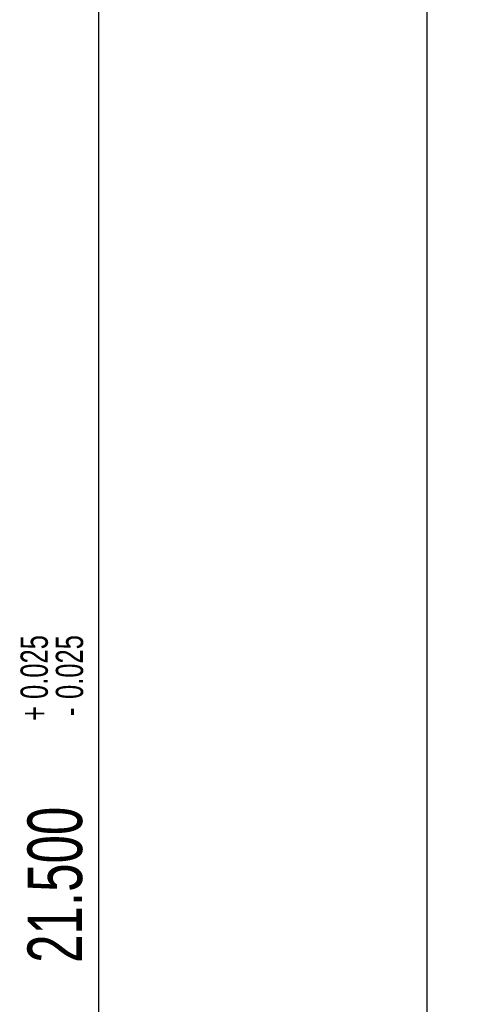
# Model space of a CAD drawing. Extents: x 5 to 415, y 5 to 292.
# Tile 21 of 33: x 113 to 143, y 146 to 210. Entities that reach past the tile are written whole.
import ezdxf
from ezdxf.enums import TextEntityAlignment as Align

# ---------------------------------------------------------------- set-up
doc = ezdxf.new("R2010")
doc.units = 0
doc.layers.get('0').update_dxf_attribs({"linetype": 'CONTINUOUS'})
doc.dimstyles.new('SLDDIMSTYLE0', dxfattribs={"dimtxt": 3.5, "dimasz": 3.302, "dimexe": 0, "dimexo": 0.0625, "dimgap": 0.875, "dimtad": 1, "dimlfac": 0.2, "dimrnd": 1e-09, "dimzin": 4, "dimsah": 1, "dimcen": 0.09, "dimazin": 3, "dimtol": 1, "dimtp": 0.025, "dimtm": 0.025, "dimtfac": 1, "dimtofl": 0, "dimtmove": 0, "dimatfit": 3})

# ---------------------------------------------------------------- blocks, each defined once
blk = doc.blocks.new('_D')
at = {"color": 7, "linetype": 'CONTINUOUS'}
for p, q in [((180.074, 215.933), (117.252, 215.933)), ((118.252, 215.933), (118.252, 108.433)), ((198.779, 108.433), (117.252, 108.433))]:
    blk.add_line(p, q, dxfattribs=at)
for points in [[(118.252, 215.933), (117.744, 212.631), (118.76, 212.631)], [(118.252, 108.433), (118.76, 111.735), (117.744, 111.735)]]:
    blk.add_solid(points, dxfattribs=at)
at = {"color": 7, "linetype": 'CONTINUOUS', "width": 0.7}
for s, height, p in [('0.025', 1.75, (115.529, 166.021, 0.5)), ('0.025', 1.75, (117.792, 166.021, 0.5)), ('+', 1.75, (115.529, 164.607, 0.5)), ('-', 1.75, (117.792, 164.926, 0.5)), ('21.500', 3.5, (118.252, 149.09, 0.5))]:
    blk.add_text(s, height=height, rotation=90, dxfattribs=at).set_placement(p, align=Align.BOTTOM_LEFT)

msp = doc.modelspace()

# ---------------------------------------------------------------- linework, layer by layer
at = {"color": 7, "linetype": 'CONTINUOUS'}
msp.add_line((139.329, 84.683), (139.329, 234.683), dxfattribs=at)

# ---------------------------------------------------------------- dimensions: what is measured, and where the dimension line sits
dim = msp.add_linear_dim(base=(118.252, 108.433), p1=(181.074, 215.933), p2=(199.779, 108.433), angle=90, dimstyle='SLDDIMSTYLE0', dxfattribs=at)
dim.commit()
dim.dimension.update_dxf_attribs({"geometry": '_D', "text_midpoint": (118.252, 160.465), "dimtype": 160})

doc.saveas('drawing.dxf')
